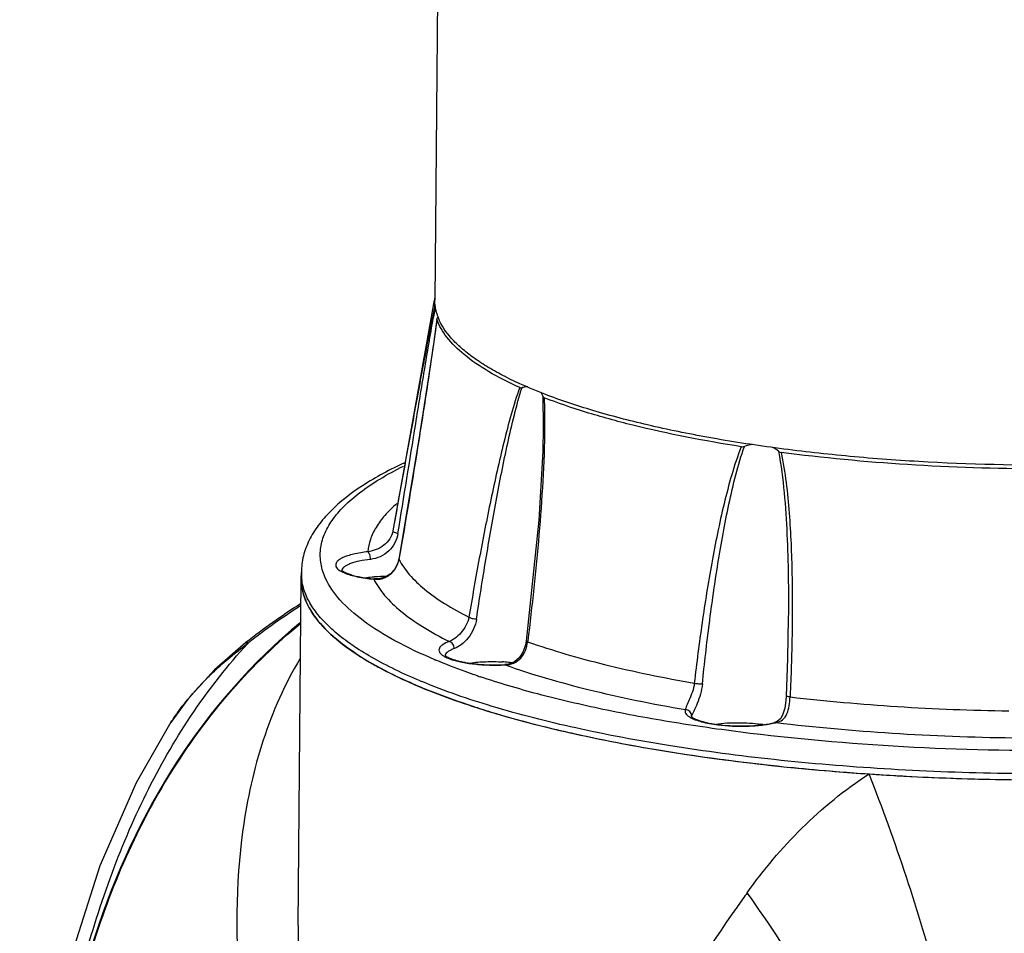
# Model space of a CAD drawing. Header units: millimetres. Extents: x 12 to 2508, y 25 to 1770.
# Tile 39 of 57: x 2179 to 2258, y 1142 to 1215. Entities that reach past the tile are written whole.
import ezdxf

# ---------------------------------------------------------------- set-up
doc = ezdxf.new("R2010")
doc.units = ezdxf.units.MM
for name, color, linetype in [('ARM1_ABL90', 7, 'Continuous'), ('ARM1_PIPE_PBL97', 7, 'Continuous'), ('COVER_M_PBL80', 7, 'Continuous'), ('FLANGE_ARM1_PBL91', 7, 'Continuous'), ('HOLDER_M_PBL81', 7, 'Continuous'), ('MODULE_M_ABL79', 7, 'Continuous'), ('new_view_8_VBL72', 7, 'Continuous')]:
    doc.layers.add(name, color=color, linetype=linetype)

# ---------------------------------------------------------------- blocks, each defined once
blk = doc.blocks.new('COVER_M_PBL80', base_point=(1158.057, 1264.536))
at = {"layer": 'COVER_M_PBL80', "color": 2}
for p, q in [((1155.946, 1316.951), (1156.039, 1317.051)), ((1155.953, 1316.943), (1156.039, 1317.051)), ((1149.82, 1310.68), (1149.837, 1310.707))]:
    blk.add_line(p, q, dxfattribs=at)
at = {"layer": 'COVER_M_PBL80', "color": 7}
blk.add_line((1149.819, 1310.678), (1149.82, 1310.68), dxfattribs=at)
for points in [[(1155.811, 1317.057), (1153.315, 1314.882), (1151.177, 1312.543), (1149.819, 1310.678)], [(1149.82, 1310.68), (1147.032, 1305.837), (1144.121, 1299.189), (1141.855, 1292.069), (1140.235, 1284.934), (1139.158, 1278.136), (1138.488, 1271.804), (1138.112, 1265.893), (1137.97, 1260.525)]]:
    blk.add_lwpolyline(points, dxfattribs=at)
blk.add_arc((1191.511, 1271.335), 58.008, 122.66939, 127.98306, dxfattribs=at)
at = {"layer": 'COVER_M_PBL80', "color": 2}
for centre, radius, start, end in [((1191.792, 1271.258), 58.097, 122.93124, 127.98085), ((1174.136, 1292.27), 30.685, 126.14043, 126.46323), ((1170.422, 1296.546), 25.014, 135.81993, 137.42561)]:
    blk.add_arc(centre, radius, start, end, dxfattribs=at)
at = {"layer": 'COVER_M_PBL80', "color": 7}
blk.add_ellipse((1190.238, 1266.717), major_axis=(-12.478, 60.422), ratio=0.797017, start_param=0.39586, end_param=2.63402, dxfattribs=at)
at = {"layer": 'COVER_M_PBL80', "color": 2}
for points, knots in [([(1138.789, 1259.778), (1138.811, 1262.427), (1139.009, 1267.771), (1139.74, 1275.764), (1140.945, 1283.669), (1142.669, 1291.32), (1144.963, 1298.589), (1147.881, 1305.372), (1151.471, 1311.561), (1154.378, 1315.259), (1155.946, 1316.951)], [0, 0, 0, 0, 0.130387, 0.263077, 0.394867, 0.523729, 0.648709, 0.76954, 0.886437, 1, 1, 1, 1]), ([(1152.483, 1313.978), (1152.749, 1314.252), (1153.825, 1315.311), (1154.992, 1316.278), (1155.9, 1316.949)], [0, 0, 0, 0, 0.252443, 1, 1, 1, 1]), ([(1155.811, 1317.057), (1155.823, 1317.066), (1155.896, 1317.101), (1155.981, 1317.075), (1156.039, 1317.051)], [0, 0, 0, 0, 0.200537, 1, 1, 1, 1]), ([(1149.837, 1310.707), (1149.998, 1310.954), (1150.661, 1311.919), (1151.409, 1312.824), (1152.002, 1313.469)], [0, 0, 0, 0, 0.251317, 1, 1, 1, 1])]:
    blk.add_open_spline(points, degree=3, knots=knots, dxfattribs=at)
blk = doc.blocks.new('HOLDER_M_PBL81', base_point=(1208.407, 1255.423))
at = {"layer": 'HOLDER_M_PBL81', "color": 7}
for p, q in [((1160.014, 1294.417), (1160.252, 1322.185)), ((1165.907, 1315.388), (1165.841, 1315.42)), ((1165.899, 1315.387), (1165.841, 1315.42))]:
    blk.add_line(p, q, dxfattribs=at)
at = {"layer": 'HOLDER_M_PBL81', "color": 2}
for p, q in [((1194.836, 1295.493), (1194.798, 1295.438)), ((1194.86, 1295.49), (1194.823, 1295.435))]:
    blk.add_line(p, q, dxfattribs=at)
at = {"layer": 'HOLDER_M_PBL81', "color": 7}
for centre, radius, start, end in [((1164.481, 1322.15), 4.23, 179.50978, 186.48629), ((1177.293, 1335.386), 23.017, 236.68529, 239.44212), ((1178.51, 1337.431), 25.397, 239.42371, 240.07605), ((1197.168, 1383.328), 75.044, 252.32525, 253.68775), ((1201.35, 1397.971), 90.272, 253.75118, 256.18674), ((1205.088, 1413.162), 105.916, 256.18478, 257.48765), ((1208.482, 1428.74), 121.859, 257.51693, 259.31398), ((1211.383, 1444.16), 137.55, 259.31759, 260.4941), ((1213.866, 1459.245), 152.838, 260.51001, 261.97737), ((1215.836, 1473.296), 167.026, 261.98085, 263.04438), ((1217.386, 1486.249), 180.072, 263.05379, 264.34726), ((1218.53, 1497.883), 191.762, 264.34961, 265.33805), ((1219.124, 1505.217), 199.12, 265.33907, 266.12963), ((1219.467, 1510.301), 204.215, 266.12995, 266.76449), ((1219.631, 1513.137), 207.056, 266.76338, 266.96374), ((1219.859, 1517.657), 211.582, 266.96716, 268.89918), ((1219.958, 1521.28), 215.206, 268.8913, 269.08235)]:
    blk.add_arc(centre, radius, start, end, dxfattribs=at)
at = {"layer": 'HOLDER_M_PBL81', "color": 2}
for centre, radius, start, end in [((1365.945, 1175.666), 208.894, 144.47424, 144.82447), ((1366.928, 1174.972), 210.097, 144.8243, 144.99544)]:
    blk.add_arc(centre, radius, start, end, dxfattribs=at)
at = {"layer": 'HOLDER_M_PBL81', "color": 7}
for points, knots in [([(1160.633, 1320.36), (1160.587, 1320.468), (1160.422, 1320.891), (1160.317, 1321.337), (1160.279, 1321.672)], [0, 0, 0, 0, 0.257928, 1, 1, 1, 1]), ([(1161.073, 1319.526), (1161.03, 1319.594), (1160.867, 1319.864), (1160.724, 1320.145), (1160.633, 1320.36)], [0, 0, 0, 0, 0.257516, 1, 1, 1, 1]), ([(1162.05, 1318.279), (1161.955, 1318.38), (1161.601, 1318.772), (1161.28, 1319.196), (1161.073, 1319.526)], [0, 0, 0, 0, 0.263134, 1, 1, 1, 1]), ([(1141.818, 1258.51), (1140.788, 1264.149), (1139.98, 1275.566), (1142.248, 1289.6), (1146.064, 1299.958), (1149.847, 1307.051), (1154.523, 1313.361), (1158.231, 1316.981), (1160.199, 1318.596)], [0, 0, 0, 0, 0.26179, 0.517809, 0.642602, 0.764606, 0.883702, 1, 1, 1, 1]), ([(1162.941, 1317.431), (1162.86, 1317.5), (1162.553, 1317.771), (1162.258, 1318.057), (1162.05, 1318.279)], [0, 0, 0, 0, 0.259126, 1, 1, 1, 1]), ([(1164.651, 1316.151), (1164.495, 1316.255), (1163.905, 1316.655), (1163.338, 1317.088), (1162.941, 1317.431)], [0, 0, 0, 0, 0.263434, 1, 1, 1, 1]), ([(1169.747, 1313.516), (1169.396, 1313.663), (1168.087, 1314.23), (1166.807, 1314.867), (1165.899, 1315.387)], [0, 0, 0, 0, 0.266852, 1, 1, 1, 1]), ([(1174.384, 1311.827), (1173.971, 1311.958), (1172.409, 1312.473), (1170.865, 1313.048), (1169.747, 1313.516)], [0, 0, 0, 0, 0.263512, 1, 1, 1, 1])]:
    blk.add_open_spline(points, degree=3, knots=knots, dxfattribs=at)
at = {"layer": 'HOLDER_M_PBL81', "color": 2}
for points, knots in [([(1160.166, 1315.798), (1158.929, 1313.749), (1156.956, 1309.282), (1155.92, 1304.533), (1155.585, 1302.116)], [0, 0, 0, 0, 0.495142, 1, 1, 1, 1]), ([(1195.935, 1297.048), (1197.245, 1298.882), (1200.188, 1302.393), (1203.751, 1305.296), (1205.684, 1306.551)], [0, 0, 0, 0, 0.494369, 1, 1, 1, 1]), ([(1214.409, 1273.953), (1214.078, 1276.544), (1213.169, 1281.898), (1211.241, 1290.022), (1208.753, 1298.325), (1206.761, 1303.828), (1205.684, 1306.551)], [0, 0, 0, 0, 0.231642, 0.481183, 0.740249, 1, 1, 1, 1]), ([(1155.585, 1302.116), (1154.973, 1297.712), (1154.978, 1288.479), (1157.605, 1274.623), (1162.376, 1260.642), (1166.726, 1251.564), (1169.178, 1247.063)], [0, 0, 0, 0, 0.23186, 0.476375, 0.732755, 1, 1, 1, 1]), ([(1209.753, 1266.538), (1209.36, 1268.973), (1208.077, 1274.053), (1205.084, 1281.678), (1201.018, 1289.481), (1197.726, 1294.549), (1195.935, 1297.048)], [0, 0, 0, 0, 0.219256, 0.463748, 0.726731, 1, 1, 1, 1]), ([(1194.798, 1295.438), (1189.37, 1287.682), (1179.872, 1271.998), (1172.295, 1255.308), (1169.178, 1247.063)], [0, 0, 0, 0, 0.517847, 1, 1, 1, 1]), ([(1160.014, 1294.417), (1159.98, 1290.504), (1160.397, 1282.577), (1162.854, 1266.596), (1166.3, 1254.778), (1169.178, 1247.063)], [0, 0, 0, 0, 0.242271, 0.49024, 1, 1, 1, 1])]:
    blk.add_open_spline(points, degree=3, knots=knots, dxfattribs=at)
blk = doc.blocks.new('MODULE_M_ABL79', base_point=(1208.407, 1255.423))
at = {"layer": 'COVER_M_PBL80'}
blk.add_blockref('COVER_M_PBL80', (1158.057, 1264.536), dxfattribs=at)
at = {"layer": 'HOLDER_M_PBL81'}
blk.add_blockref('HOLDER_M_PBL81', (1208.407, 1255.423), dxfattribs=at)
blk = doc.blocks.new('FLANGE_ARM1_PBL91', base_point=(1218.252, 1325.39))
at = {"layer": 'FLANGE_ARM1_PBL91', "color": 7}
for p, q in [((1170.894, 1344.448), (1167.618, 1326.291)), ((1171.101, 1342.944), (1171.102, 1342.92)), ((1179.621, 1334.304), (1179.621, 1334.277)), ((1160.252, 1322.185), (1160.256, 1322.667)), ((1166.086, 1322.151), (1166.086, 1322.151)), ((1199.227, 1319.023), (1199.227, 1319.022)), ((1176.531, 1315.296), (1176.531, 1315.296)), ((1199.045, 1312.78), (1199.045, 1312.781))]:
    blk.add_line(p, q, dxfattribs=at)
at = {"layer": 'FLANGE_ARM1_PBL91', "color": 2}
for p, q in [((1179.581, 1336.763), (1179.621, 1334.304)), ((1179.718, 1334.304), (1179.718, 1334.276)), ((1179.723, 1334.304), (1179.723, 1334.276)), ((1167.618, 1326.291), (1167.578, 1326.01)), ((1167.628, 1326.29), (1167.578, 1326.01)), ((1168.064, 1323.703), (1168.059, 1323.725)), ((1166.044, 1322.135), (1166.086, 1322.151)), ((1166.044, 1322.135), (1166.05, 1322.125)), ((1166.044, 1322.135), (1166.048, 1322.125)), ((1178.371, 1317.171), (1178.365, 1317.122)), ((1178.371, 1317.171), (1178.365, 1317.122)), ((1176.561, 1315.278), (1176.531, 1315.296)), ((1176.532, 1315.277), (1176.561, 1315.278)), ((1199.363, 1312.768), (1199.361, 1312.713)), ((1199.364, 1312.768), (1199.361, 1312.713)), ((1198.253, 1310.656), (1198.133, 1310.66))]:
    blk.add_line(p, q, dxfattribs=at)
at = {"layer": 'FLANGE_ARM1_PBL91', "color": 7}
for points in [[(1171.101, 1342.944), (1170.822, 1340.932), (1170.358, 1337.798), (1169.579, 1332.824), (1168.059, 1323.725)], [(1179.621, 1334.303), (1179.578, 1332.383), (1179.254, 1326.856), (1178.256, 1317.184)], [(1168.059, 1323.725), (1167.987, 1323.437), (1167.732, 1322.926), (1167.352, 1322.52), (1166.897, 1322.261), (1166.396, 1322.148), (1166.086, 1322.151)], [(1199.227, 1319.023), (1199.163, 1315.775), (1199.045, 1312.78)], [(1178.256, 1317.185), (1178.204, 1316.889), (1178.014, 1316.333), (1177.717, 1315.867), (1177.322, 1315.529), (1176.842, 1315.338), (1176.531, 1315.296)], [(1199.045, 1312.781), (1199.021, 1312.437), (1198.936, 1311.822), (1198.8, 1311.335), (1198.618, 1310.988), (1198.347, 1310.742), (1198.13, 1310.66)]]:
    blk.add_lwpolyline(points, dxfattribs=at)
for centre, radius, start, end in [((1174.349, 1344.124), 3.458, 174.76515, 184.09178), ((1174.412, 1344.118), 3.521, 170.38472, 174.74986), ((1171.213, 1342.783), 1.103, 100.98159, 102.75934), ((1196.965, 1330.68), 2.238, 48.98115, 62.96101), ((1166.984, 1311.451), 10.891, 94.83866, 97.99905), ((1167.11, 1310.147), 12.201, 94.66185, 94.91439), ((1167.195, 1309.022), 13.329, 90.61977, 94.63071), ((1175.536, 1302.23), 13.308, 85.605, 86.45357), ((1175.6, 1303.033), 12.502, 83.09475, 85.61567), ((1195.597, 1300.547), 10.083, 80.8912, 81.83419)]:
    blk.add_arc(centre, radius, start, end, dxfattribs=at)
at = {"layer": 'FLANGE_ARM1_PBL91', "color": 2}
for centre, radius, start, end in [((1322.991, 1316.137), 154.529, 169.66532, 169.98318), ((1166.086, 1324.04), 2.006, 326.42872, 340.46144), ((1166.062, 1324.05), 2.032, 340.43395, 346.25195), ((1166.096, 1324.042), 1.997, 346.25189, 350.23948), ((1164.483, 1322.631), 4.227, 179.51644, 186.02086), ((1164.54, 1322.637), 4.285, 186.01519, 187.19348), ((1163.789, 1322.788), 0.293, 167.59394, 170.53811), ((1166.136, 1324.011), 1.948, 325.26257, 326.35144), ((1166.271, 1324.021), 1.9, 263.11724, 264.36335), ((1172.058, 1315.975), 0.295, 166.91139, 170.06814), ((1187.951, 1356.127), 43.873, 247.18076, 247.29684), ((1194.288, 1372.96), 61.862, 251.06917, 251.39691), ((1187.304, 1355.952), 45.478, 247.297, 247.484), ((1191.754, 1311.089), 0.295, 166.37043, 169.49648), ((1191.774, 1311.084), 0.315, 158.47173, 166.30209), ((1192.269, 1312.614), 1.779, 237.36436, 240.18879), ((1196.565, 1317.725), 7.268, 282.56813, 283.42722)]:
    blk.add_arc(centre, radius, start, end, dxfattribs=at)
for points, knots in [([(1170.9, 1343.878), (1170.613, 1342.486), (1170.069, 1339.628), (1169.262, 1335.275), (1168.447, 1330.807), (1167.902, 1327.802), (1167.628, 1326.29)], [0, 0, 0, 0, 0.238276, 0.48785, 0.742334, 1, 1, 1, 1]), ([(1167.989, 1325.792), (1168.459, 1328.715), (1169.161, 1333.069), (1170.102, 1338.811), (1170.573, 1341.629), (1170.818, 1343.015)], [0, 0, 0, 0, 0.508795, 0.75814, 1, 1, 1, 1]), ([(1171.102, 1342.92), (1170.886, 1341.296), (1170.413, 1338.065), (1169.412, 1331.657), (1168.613, 1326.876), (1168.064, 1323.703)], [0, 0, 0, 0, 0.252543, 0.503464, 1, 1, 1, 1]), ([(1177.728, 1337.46), (1177.473, 1336.751), (1177.029, 1335.291), (1176.446, 1333.061), (1175.912, 1330.783), (1175.245, 1327.7), (1174.482, 1323.802), (1173.929, 1320.665), (1173.664, 1319.089)], [0, 0, 0, 0, 0.119992, 0.242872, 0.367256, 0.49262, 0.745346, 1, 1, 1, 1]), ([(1174.273, 1318.943), (1174.511, 1320.525), (1175.005, 1323.675), (1175.687, 1327.595), (1176.284, 1330.699), (1176.763, 1332.997), (1177.283, 1335.255), (1177.685, 1336.737), (1177.918, 1337.459)], [0, 0, 0, 0, 0.254156, 0.506586, 0.631908, 0.756328, 0.879533, 1, 1, 1, 1]), ([(1179.723, 1334.276), (1179.713, 1332.839), (1179.597, 1329.97), (1179.182, 1324.263), (1178.724, 1320.001), (1178.371, 1317.171)], [0, 0, 0, 0, 0.251124, 0.501535, 1, 1, 1, 1]), ([(1195.464, 1332.727), (1195.166, 1331.991), (1194.671, 1330.471), (1194.066, 1328.15), (1193.547, 1325.796), (1192.938, 1322.628), (1192.301, 1318.634), (1191.889, 1315.423), (1191.705, 1313.812)], [0, 0, 0, 0, 0.123322, 0.247576, 0.372336, 0.497438, 0.748355, 1, 1, 1, 1]), ([(1192.349, 1313.756), (1192.515, 1315.369), (1192.883, 1318.586), (1193.453, 1322.589), (1193.996, 1325.77), (1194.462, 1328.136), (1195.001, 1330.476), (1195.45, 1332.011), (1195.724, 1332.758)], [0, 0, 0, 0, 0.251541, 0.502394, 0.627481, 0.752221, 0.87659, 1, 1, 1, 1]), ([(1198.433, 1332.369), (1198.657, 1331.273), (1198.924, 1329.048), (1199.14, 1325.707), (1199.232, 1322.364), (1199.237, 1320.136), (1199.227, 1319.023)], [0, 0, 0, 0, 0.250688, 0.50082, 0.750557, 1, 1, 1, 1]), ([(1198.643, 1332.271), (1198.822, 1331.473), (1199.073, 1329.856), (1199.309, 1327.417), (1199.453, 1324.973), (1199.555, 1321.715), (1199.551, 1317.645), (1199.442, 1314.392), (1199.364, 1312.768)], [0, 0, 0, 0, 0.125371, 0.25064, 0.375783, 0.500814, 0.750574, 1, 1, 1, 1]), ([(1162.198, 1322.188), (1162.028, 1322.558), (1161.776, 1323.325), (1161.737, 1324.537), (1162.054, 1325.737), (1162.712, 1326.905), (1163.692, 1328.04), (1164.987, 1329.141), (1166.59, 1330.208), (1167.787, 1330.854), (1168.431, 1331.174)], [0, 0, 0, 0, 0.100668, 0.196826, 0.295565, 0.403415, 0.525264, 0.664272, 0.822232, 1, 1, 1, 1]), ([(1167.884, 1328.17), (1167.548, 1327.878), (1166.945, 1327.289), (1166.224, 1326.325), (1165.752, 1325.339), (1165.607, 1324.656), (1165.582, 1324.324)], [0, 0, 0, 0, 0.290755, 0.549287, 0.782487, 1, 1, 1, 1]), ([(1167.578, 1326.01), (1167.537, 1325.786), (1167.365, 1325.343), (1166.88, 1324.818), (1166.261, 1324.474), (1165.806, 1324.356), (1165.582, 1324.324)], [0, 0, 0, 0, 0.246312, 0.498241, 0.756203, 1, 1, 1, 1]), ([(1167.989, 1325.792), (1167.947, 1325.53), (1167.777, 1325.01), (1167.277, 1324.351), (1166.585, 1323.894), (1166.048, 1323.748), (1165.781, 1323.718)], [0, 0, 0, 0, 0.245765, 0.495264, 0.751369, 1, 1, 1, 1]), ([(1167.578, 1326.01), (1167.575, 1325.99), (1167.611, 1325.937), (1167.748, 1325.857), (1167.886, 1325.814), (1167.989, 1325.792)], [0, 0, 0, 0, 0.128474, 0.344776, 1, 1, 1, 1]), ([(1165.582, 1324.324), (1165.196, 1324.281), (1164.649, 1324.196), (1163.983, 1324.016), (1163.594, 1323.871), (1163.296, 1323.71), (1163.091, 1323.537), (1162.985, 1323.337), (1163.004, 1323.2), (1163.028, 1323.143)], [0, 0, 0, 0, 0.381397, 0.541715, 0.67764, 0.787751, 0.872899, 0.93895, 1, 1, 1, 1]), ([(1165.781, 1323.718), (1165.782, 1323.845), (1165.757, 1324.028), (1165.673, 1324.23), (1165.615, 1324.304), (1165.582, 1324.324)], [0, 0, 0, 0, 0.582367, 0.824981, 1, 1, 1, 1]), ([(1163.028, 1323.143), (1163.073, 1323.036), (1163.288, 1322.826), (1163.543, 1322.7), (1163.699, 1322.634)], [0, 0, 0, 0, 0.407266, 1, 1, 1, 1]), ([(1165.781, 1323.718), (1165.482, 1323.685), (1164.941, 1323.602), (1164.316, 1323.437), (1163.924, 1323.268), (1163.675, 1323.119), (1163.527, 1322.962), (1163.503, 1322.851)], [0, 0, 0, 0, 0.35833, 0.651021, 0.767889, 0.863971, 1, 1, 1, 1]), ([(1168.064, 1323.703), (1168.29, 1323.274), (1168.908, 1322.414), (1170.153, 1321.244), (1171.766, 1320.109), (1172.995, 1319.427), (1173.664, 1319.089)], [0, 0, 0, 0, 0.197711, 0.427518, 0.694251, 1, 1, 1, 1]), ([(1170.936, 1315.688), (1169.85, 1316.145), (1167.872, 1317.07), (1165.299, 1318.654), (1163.381, 1320.307), (1162.484, 1321.565), (1162.198, 1322.188)], [0, 0, 0, 0, 0.318705, 0.589596, 0.814498, 1, 1, 1, 1]), ([(1163.699, 1322.634), (1164.024, 1322.496), (1164.804, 1322.287), (1165.598, 1322.176), (1166.044, 1322.135)], [0, 0, 0, 0, 0.441394, 1, 1, 1, 1]), ([(1166.085, 1322.13), (1166.394, 1322.1), (1167.052, 1322.199), (1167.554, 1322.637), (1167.737, 1322.9)], [0, 0, 0, 0, 0.492497, 1, 1, 1, 1]), ([(1169.752, 1313.998), (1168.425, 1314.553), (1166.557, 1315.435), (1164.334, 1316.817), (1162.997, 1317.828), (1161.914, 1318.861), (1161.089, 1319.916), (1160.529, 1320.99), (1160.335, 1321.737), (1160.289, 1322.1)], [0, 0, 0, 0, 0.333269, 0.477152, 0.606125, 0.721, 0.823224, 0.915092, 1, 1, 1, 1]), ([(1166.048, 1322.125), (1166.281, 1321.661), (1166.935, 1320.728), (1168.276, 1319.464), (1170.029, 1318.241), (1171.369, 1317.508), (1172.099, 1317.145)], [0, 0, 0, 0, 0.195898, 0.424856, 0.692155, 1, 1, 1, 1]), ([(1276.222, 1321.208), (1276.171, 1320.788), (1275.931, 1319.92), (1275.212, 1318.689), (1274.143, 1317.495), (1272.734, 1316.338), (1270.994, 1315.219), (1268.93, 1314.143), (1266.555, 1313.117), (1262.837, 1311.768), (1257.504, 1310.282), (1250.381, 1308.844), (1242.467, 1307.725), (1233.955, 1306.954), (1225.055, 1306.552), (1215.987, 1306.528), (1206.975, 1306.885), (1198.242, 1307.612), (1190.003, 1308.691), (1182.46, 1310.093), (1175.797, 1311.782), (1171.727, 1313.178), (1169.889, 1313.941)], [0, 0, 0, 0, 0.011399, 0.023914, 0.038124, 0.054395, 0.072929, 0.093816, 0.11707, 0.142649, 0.200411, 0.266126, 0.338457, 0.415824, 0.496485, 0.578592, 0.660254, 0.739593, 0.814804, 0.884213, 0.946341, 1, 1, 1, 1]), ([(1173.664, 1319.089), (1173.624, 1318.855), (1173.46, 1318.398), (1173.049, 1317.831), (1172.582, 1317.414), (1172.252, 1317.212), (1172.099, 1317.145)], [0, 0, 0, 0, 0.276052, 0.553167, 0.806435, 1, 1, 1, 1]), ([(1173.664, 1319.089), (1173.745, 1319.044), (1173.95, 1318.987), (1174.157, 1318.952), (1174.273, 1318.943)], [0, 0, 0, 0, 0.441481, 1, 1, 1, 1]), ([(1174.273, 1318.943), (1174.233, 1318.671), (1174.072, 1318.134), (1173.642, 1317.433), (1173.108, 1316.9), (1172.697, 1316.652), (1172.5, 1316.581)], [0, 0, 0, 0, 0.268451, 0.539441, 0.79497, 1, 1, 1, 1]), ([(1172.099, 1317.145), (1171.916, 1317.078), (1171.665, 1316.971), (1171.406, 1316.767), (1171.294, 1316.619), (1171.255, 1316.458), (1171.299, 1316.297), (1171.415, 1316.148), (1171.522, 1316.064), (1171.584, 1316.023)], [0, 0, 0, 0, 0.34705, 0.476739, 0.581309, 0.670665, 0.760873, 0.867571, 1, 1, 1, 1]), ([(1172.5, 1316.581), (1172.501, 1316.708), (1172.425, 1316.956), (1172.213, 1317.122), (1172.099, 1317.145)], [0, 0, 0, 0, 0.5238, 1, 1, 1, 1]), ([(1176.561, 1315.278), (1176.796, 1315.285), (1177.268, 1315.373), (1177.857, 1315.796), (1178.222, 1316.417), (1178.336, 1316.884), (1178.365, 1317.122)], [0, 0, 0, 0, 0.249724, 0.495475, 0.745587, 1, 1, 1, 1]), ([(1178.365, 1317.122), (1178.337, 1317.131), (1178.302, 1317.142), (1178.255, 1317.171), (1178.256, 1317.184)], [0, 0, 0, 0, 0.692636, 1, 1, 1, 1]), ([(1178.365, 1317.122), (1180.378, 1316.415), (1184.794, 1315.149), (1189.29, 1314.231), (1191.705, 1313.812)], [0, 0, 0, 0, 0.465437, 1, 1, 1, 1]), ([(1171.584, 1316.023), (1171.62, 1315.998), (1171.79, 1315.894), (1171.975, 1315.814), (1172.121, 1315.76)], [0, 0, 0, 0, 0.218621, 1, 1, 1, 1]), ([(1172.5, 1316.581), (1172.402, 1316.545), (1172.225, 1316.472), (1171.959, 1316.321), (1171.798, 1316.159), (1171.771, 1316.042)], [0, 0, 0, 0, 0.336508, 0.613118, 1, 1, 1, 1]), ([(1174.218, 1314.443), (1173.938, 1314.54), (1172.862, 1314.918), (1171.797, 1315.328), (1171.018, 1315.654)], [0, 0, 0, 0, 0.260156, 1, 1, 1, 1]), ([(1172.121, 1315.76), (1172.404, 1315.655), (1173.055, 1315.485), (1174.525, 1315.265), (1175.716, 1315.236), (1176.532, 1315.277)], [0, 0, 0, 0, 0.203407, 0.450148, 1, 1, 1, 1]), ([(1267.214, 1315.632), (1265.988, 1315.07), (1263.294, 1314.014), (1258.885, 1312.672), (1253.888, 1311.483), (1246.293, 1310.084), (1235.897, 1308.88), (1222.788, 1308.28), (1209.419, 1308.524), (1198.48, 1309.435), (1190.197, 1310.601), (1184.523, 1311.643), (1179.337, 1312.855), (1176.081, 1313.816), (1174.553, 1314.33)], [0, 0, 0, 0, 0.043014, 0.092144, 0.146924, 0.206735, 0.338402, 0.480366, 0.62504, 0.764641, 0.830205, 0.891783, 0.948601, 1, 1, 1, 1]), ([(1176.561, 1315.278), (1178.728, 1314.506), (1183.503, 1313.131), (1188.367, 1312.146), (1190.987, 1311.699)], [0, 0, 0, 0, 0.464004, 1, 1, 1, 1]), ([(1191.705, 1313.812), (1191.677, 1313.574), (1191.567, 1313.118), (1191.324, 1312.52), (1191.121, 1312.101), (1191.016, 1311.84), (1190.989, 1311.74), (1190.987, 1311.699)], [0, 0, 0, 0, 0.320792, 0.62357, 0.862765, 0.944751, 1, 1, 1, 1]), ([(1192.349, 1313.756), (1192.321, 1313.48), (1192.215, 1312.941), (1191.959, 1312.212), (1191.717, 1311.692), (1191.558, 1311.371), (1191.5, 1311.249), (1191.48, 1311.199)], [0, 0, 0, 0, 0.306954, 0.603692, 0.851554, 0.940625, 1, 1, 1, 1]), ([(1191.705, 1313.812), (1191.818, 1313.79), (1192.033, 1313.762), (1192.249, 1313.75), (1192.349, 1313.756)], [0, 0, 0, 0, 0.535021, 1, 1, 1, 1]), ([(1199.361, 1312.713), (1199.318, 1312.717), (1199.242, 1312.725), (1199.139, 1312.742), (1199.084, 1312.756), (1199.044, 1312.771), (1199.045, 1312.78)], [0, 0, 0, 0, 0.397032, 0.710928, 0.914954, 1, 1, 1, 1]), ([(1198.253, 1310.656), (1198.437, 1310.692), (1198.809, 1310.849), (1199.163, 1311.37), (1199.313, 1312.014), (1199.351, 1312.474), (1199.361, 1312.713)], [0, 0, 0, 0, 0.222624, 0.453637, 0.71669, 1, 1, 1, 1]), ([(1199.361, 1312.713), (1202.217, 1312.381), (1208.046, 1311.868), (1213.893, 1311.64), (1216.867, 1311.594)], [0, 0, 0, 0, 0.491562, 1, 1, 1, 1]), ([(1190.987, 1311.699), (1190.969, 1311.653), (1190.951, 1311.548), (1191.007, 1311.388), (1191.132, 1311.241), (1191.244, 1311.158), (1191.309, 1311.116)], [0, 0, 0, 0, 0.207132, 0.422285, 0.680131, 1, 1, 1, 1]), ([(1191.48, 1311.199), (1191.481, 1311.324), (1191.373, 1311.585), (1191.115, 1311.694), (1190.987, 1311.699)], [0, 0, 0, 0, 0.494208, 1, 1, 1, 1]), ([(1191.384, 1311.071), (1191.51, 1310.998), (1191.808, 1310.866), (1192.535, 1310.641), (1193.145, 1310.536), (1193.579, 1310.482)], [0, 0, 0, 0, 0.191141, 0.425192, 1, 1, 1, 1]), ([(1193.579, 1310.482), (1194.368, 1310.383), (1195.557, 1310.338), (1197.083, 1310.442), (1197.81, 1310.556), (1198.147, 1310.631)], [0, 0, 0, 0, 0.519979, 0.774158, 1, 1, 1, 1]), ([(1198.253, 1310.656), (1201.339, 1310.29), (1207.643, 1309.729), (1213.966, 1309.489), (1217.184, 1309.446)], [0, 0, 0, 0, 0.491211, 1, 1, 1, 1])]:
    blk.add_open_spline(points, degree=3, knots=knots, dxfattribs=at)
at = {"layer": 'FLANGE_ARM1_PBL91', "color": 7}
for points, knots in [([(1170.9, 1343.878), (1170.901, 1343.868), (1170.927, 1343.846), (1170.954, 1343.855), (1170.969, 1343.859)], [0, 0, 0, 0, 0.384504, 1, 1, 1, 1]), ([(1171.141, 1343.042), (1171.136, 1343.033), (1171.119, 1343.002), (1171.104, 1342.969), (1171.101, 1342.944)], [0, 0, 0, 0, 0.295515, 1, 1, 1, 1]), ([(1177.728, 1337.46), (1176.876, 1337.847), (1175.332, 1338.627), (1173.349, 1339.962), (1171.908, 1341.354), (1171.282, 1342.406), (1171.102, 1342.92)], [0, 0, 0, 0, 0.319748, 0.590047, 0.813958, 1, 1, 1, 1]), ([(1177.728, 1337.46), (1177.741, 1337.454), (1177.803, 1337.438), (1177.869, 1337.448), (1177.918, 1337.459)], [0, 0, 0, 0, 0.216042, 1, 1, 1, 1]), ([(1178.377, 1337.525), (1178.34, 1337.523), (1178.185, 1337.511), (1178.032, 1337.485), (1177.918, 1337.459)], [0, 0, 0, 0, 0.239872, 1, 1, 1, 1]), ([(1179.581, 1336.763), (1179.573, 1336.792), (1179.538, 1336.902), (1179.487, 1337.008), (1179.439, 1337.08)], [0, 0, 0, 0, 0.257002, 1, 1, 1, 1]), ([(1179.581, 1336.763), (1179.589, 1336.737), (1179.61, 1336.687), (1179.655, 1336.653), (1179.68, 1336.643)], [0, 0, 0, 0, 0.499522, 1, 1, 1, 1]), ([(1195.464, 1332.727), (1192.548, 1333.183), (1188.36, 1333.987), (1183.122, 1335.421), (1180.774, 1336.22), (1179.68, 1336.643)], [0, 0, 0, 0, 0.54367, 0.783955, 1, 1, 1, 1]), ([(1195.464, 1332.727), (1195.485, 1332.724), (1195.573, 1332.718), (1195.66, 1332.737), (1195.724, 1332.758)], [0, 0, 0, 0, 0.23927, 1, 1, 1, 1]), ([(1196.351, 1332.905), (1196.299, 1332.897), (1196.087, 1332.861), (1195.878, 1332.807), (1195.724, 1332.758)], [0, 0, 0, 0, 0.247513, 1, 1, 1, 1]), ([(1198.433, 1332.369), (1198.447, 1332.356), (1198.509, 1332.309), (1198.584, 1332.278), (1198.643, 1332.271)], [0, 0, 0, 0, 0.239374, 1, 1, 1, 1]), ([(1219.357, 1330.947), (1215.822, 1330.956), (1208.899, 1331.181), (1202.001, 1331.83), (1198.643, 1332.271)], [0, 0, 0, 0, 0.510697, 1, 1, 1, 1]), ([(1168.543, 1331.452), (1167.374, 1330.909), (1165.26, 1329.791), (1162.952, 1328.033), (1161.598, 1326.483), (1160.854, 1325.284), (1160.375, 1324.006), (1160.26, 1323.112), (1160.256, 1322.667)], [0, 0, 0, 0, 0.304691, 0.563442, 0.679681, 0.789401, 0.894898, 1, 1, 1, 1]), ([(1160.252, 1322.186), (1160.249, 1321.902), (1160.304, 1321.322), (1160.659, 1320.135), (1161.602, 1318.647), (1163.341, 1317.006), (1164.78, 1316.045), (1165.589, 1315.567)], [0, 0, 0, 0, 0.096099, 0.195724, 0.416865, 0.681994, 1, 1, 1, 1]), ([(1163.48, 1322.863), (1163.479, 1322.867), (1163.503, 1322.835), (1163.522, 1322.824), (1163.584, 1322.769), (1163.664, 1322.722), (1163.772, 1322.664), (1163.902, 1322.606), (1164.053, 1322.547), (1164.289, 1322.468), (1164.625, 1322.376), (1165.071, 1322.283), (1165.564, 1322.206), (1165.908, 1322.167), (1166.086, 1322.151)], [0, 0, 0, 0, 0.004475, 0.020357, 0.046598, 0.082475, 0.127111, 0.179497, 0.238752, 0.304345, 0.452542, 0.620351, 0.80418, 1, 1, 1, 1]), ([(1169.747, 1313.516), (1171.602, 1312.74), (1175.716, 1311.321), (1182.461, 1309.608), (1190.11, 1308.19), (1198.47, 1307.104), (1207.333, 1306.38), (1216.472, 1306.037), (1225.656, 1306.084), (1234.653, 1306.519), (1243.233, 1307.332), (1251.18, 1308.5), (1258.295, 1309.991), (1263.59, 1311.527), (1267.252, 1312.919), (1269.57, 1313.974), (1271.563, 1315.078), (1273.222, 1316.225), (1274.537, 1317.41), (1275.501, 1318.633), (1276.1, 1319.895), (1276.244, 1320.771), (1276.247, 1321.191)], [0, 0, 0, 0, 0.053899, 0.116465, 0.186468, 0.262376, 0.342454, 0.424828, 0.507553, 0.588671, 0.666276, 0.738576, 0.803958, 0.861069, 0.88621, 0.908959, 0.929288, 0.947232, 0.962917, 0.9766, 0.988734, 1, 1, 1, 1]), ([(1171.748, 1316.051), (1171.75, 1316.053), (1171.755, 1316.042), (1171.763, 1316.036), (1171.779, 1316.018), (1171.807, 1315.994), (1171.852, 1315.959), (1171.912, 1315.921), (1171.985, 1315.88), (1172.071, 1315.838), (1172.208, 1315.777), (1172.406, 1315.704), (1172.674, 1315.622), (1172.976, 1315.547), (1173.309, 1315.478), (1173.667, 1315.419), (1174.183, 1315.351), (1174.861, 1315.293), (1175.691, 1315.269), (1176.252, 1315.282), (1176.531, 1315.296)], [0, 0, 0, 0, 0.001784, 0.004013, 0.007089, 0.015644, 0.027227, 0.041684, 0.058833, 0.078464, 0.100359, 0.150205, 0.207392, 0.271064, 0.340401, 0.414588, 0.492802, 0.65798, 0.829375, 1, 1, 1, 1]), ([(1165.589, 1315.567), (1165.897, 1315.385), (1167.245, 1314.627), (1168.651, 1313.975), (1169.747, 1313.516)], [0, 0, 0, 0, 0.231412, 1, 1, 1, 1]), ([(1173.73, 1315.423), (1174.154, 1315.483), (1175.031, 1315.552), (1175.91, 1315.54), (1176.359, 1315.512)], [0, 0, 0, 0, 0.486972, 1, 1, 1, 1]), ([(1191.444, 1311.164), (1191.449, 1311.16), (1191.462, 1311.141), (1191.499, 1311.112), (1191.556, 1311.065), (1191.681, 1310.99), (1191.891, 1310.892), (1192.201, 1310.783), (1192.578, 1310.68), (1193.01, 1310.589), (1193.486, 1310.513), (1194.181, 1310.432), (1195.087, 1310.38), (1196.172, 1310.394), (1197.192, 1310.48), (1197.837, 1310.59), (1198.133, 1310.66)], [0, 0, 0, 0, 0.002743, 0.009786, 0.020681, 0.035116, 0.073372, 0.122076, 0.179574, 0.244487, 0.315468, 0.391163, 0.551204, 0.71348, 0.866737, 1, 1, 1, 1]), ([(1193.419, 1310.535), (1194.013, 1310.619), (1195.221, 1310.688), (1196.429, 1310.613), (1197.029, 1310.527)], [0, 0, 0, 0, 0.497264, 1, 1, 1, 1])]:
    blk.add_open_spline(points, degree=3, knots=knots, dxfattribs=at)
at = {"layer": 'FLANGE_ARM1_PBL91', "color": 2}
blk.add_open_spline([(1179.68, 1336.643), (1179.72, 1335.865), (1179.728, 1335.084), (1179.723, 1334.304)], degree=3, dxfattribs=at)
blk = doc.blocks.new('ARM1_PIPE_PBL97', base_point=(1218.999, 1403.138))
at = {"layer": 'ARM1_PIPE_PBL97', "color": 7}
blk.add_line((1172.062, 1475.033), (1170.943, 1344.439), dxfattribs=at)
for centre, radius, start, end in [((1174.896, 1344.517), 3.966, 195.93753, 199.41684), ((1175.057, 1344.573), 4.136, 199.40467, 200.92293), ((1175.149, 1344.608), 4.235, 200.92107, 201.91754)]:
    blk.add_arc(centre, radius, start, end, dxfattribs=at)
for points, knots in [([(1171.083, 1343.428), (1171.059, 1343.511), (1170.976, 1343.842), (1170.941, 1344.185), (1170.943, 1344.439)], [0, 0, 0, 0, 0.254576, 1, 1, 1, 1]), ([(1244.485, 1333.136), (1242.735, 1332.841), (1239.116, 1332.322), (1231.541, 1331.555), (1221.677, 1331.12), (1211.724, 1331.349), (1203.865, 1331.946), (1198.256, 1332.584), (1192.974, 1333.404), (1188.105, 1334.393), (1183.725, 1335.534), (1179.905, 1336.808), (1177.125, 1338.009), (1175.246, 1339.038), (1174.073, 1339.797), (1173.078, 1340.574), (1172.05, 1341.576), (1171.459, 1342.433), (1171.22, 1343.027)], [0, 0, 0, 0, 0.069936, 0.143973, 0.299922, 0.458564, 0.535919, 0.6104, 0.680911, 0.74644, 0.806089, 0.859114, 0.904975, 0.925139, 0.943456, 0.959973, 0.974789, 1, 1, 1, 1])]:
    blk.add_open_spline(points, degree=3, knots=knots, dxfattribs=at)
blk = doc.blocks.new('ARM1_ABL90', base_point=(1218.252, 1401.77))
at = {"layer": 'ARM1_PIPE_PBL97'}
blk.add_blockref('ARM1_PIPE_PBL97', (1218.999, 1403.138), dxfattribs=at)
at = {"layer": 'FLANGE_ARM1_PBL91'}
blk.add_blockref('FLANGE_ARM1_PBL91', (1218.252, 1325.39), dxfattribs=at)
blk = doc.blocks.new('NEW_VIEW_8_VBL72', base_point=(1264.721, 1451.007))
at = {"layer": 'ARM1_ABL90'}
blk.add_blockref('ARM1_ABL90', (1218.252, 1401.77), dxfattribs=at)
at = {"layer": 'MODULE_M_ABL79'}
blk.add_blockref('MODULE_M_ABL79', (1208.407, 1255.423), dxfattribs=at)

msp = doc.modelspace()

# ---------------------------------------------------------------- block references
at = {"layer": 'new_view_8_VBL72'}
msp.add_blockref('NEW_VIEW_8_VBL72', (2306.292, 1299.294), dxfattribs=at)

doc.saveas('drawing.dxf')
